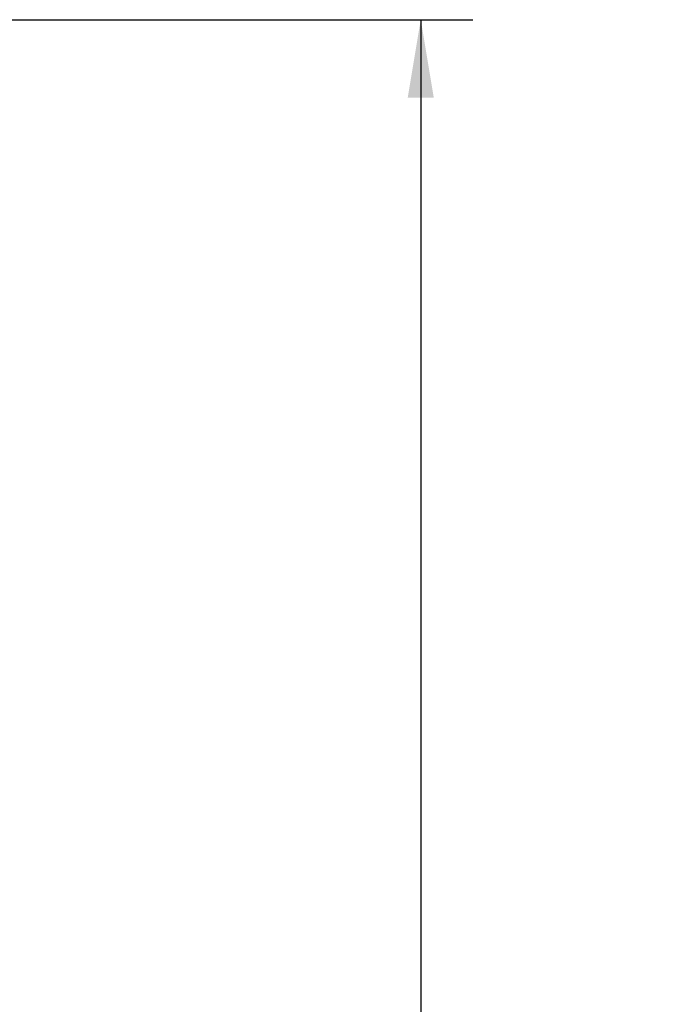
# Model space of a CAD drawing. Header units: inches. Extents: x 0 to 34, y 0 to 22.
# Tile 46 of 47: x 23.2 to 24.8, y 15.9 to 18.3. Entities that reach past the tile are written whole.
import ezdxf

# ---------------------------------------------------------------- set-up
doc = ezdxf.new("R2010")
doc.units = ezdxf.units.IN
doc.header["$LTSCALE"] = 1.87
doc.header["$MEASUREMENT"] = 0
doc.layers.get('0').update_dxf_attribs({"linetype": 'CONTINUOUS'})
doc.layers.add('DIMENSIONS', color=7, linetype='CONTINUOUS')
doc.styles.get("Standard").update_dxf_attribs({"font": 'txt', "width": 0.8})
doc.dimstyles.new('DIMSTYLE_1', dxfattribs={"dimtxt": 0.125, "dimasz": 0.1875, "dimexe": 0.18, "dimexo": 0.0625, "dimgap": 0.09, "dimtad": 0, "dimtih": 1, "dimtoh": 1, "dimdec": 3, "dimzin": 4, "dimdsep": 46, "dimtxsty": 'STANDARD', "dimblk": '_FILLED', "dimblk1": '_FILLED', "dimblk2": '_FILLED', "dimcen": 0.09, "dimadec": 0, "dimazin": 0, "dimtp": 0.01, "dimtm": 0.01, "dimtfac": 1, "dimtdec": 3, "dimtofl": 0, "dimtmove": 0, "dimatfit": 3, "dimldrblk": '_FILLED', "dimfxl": 1, "dimtolj": 1, "dimtzin": 4, "dimarcsym": 0})

# ---------------------------------------------------------------- blocks, each defined once
blk = doc.blocks.new('_FILLED')
at = {"color": 0, "linetype": 'BYBLOCK'}
blk.add_solid([(0, 0), (-1, 0.167), (-1, -0.167)], dxfattribs=at)
blk = doc.blocks.new('*D4')
at = {"layer": 'DIMENSIONS', "color": 2, "linetype": 'CONTINUOUS'}
for p, q in [((21.457, 18.2607), (24.2746, 18.2607)), ((24.1496, 18.2607), (24.1496, 15.3095)), ((24.1496, 11.7607), (24.1496, 14.6532)), ((21.4569, 11.7607), (24.2746, 11.7607))]:
    blk.add_line(p, q, dxfattribs=at)
at = {"layer": 'DIMENSIONS', "color": 2, "linetype": 'CONTINUOUS', "xscale": 0.1875, "yscale": 0.1875, "zscale": 0.1875}
for p, rotation in [((24.1496, 18.2607), 90), ((24.1496, 11.7607), 270)]:
    blk.add_blockref('_FILLED', p, dxfattribs=dict(at, rotation=rotation))
at = {"layer": 'DIMENSIONS', "color": 2, "linetype": 'CONTINUOUS', "width": 0.8}
for s, p in [('6.500', (23.4871, 15.122)), ('[', (24.1121, 15.122)), ('165.1', (24.2121, 15.122)), (']', (24.7121, 15.122)), ('PANEL MOUNT', (23.5996, 14.9032)), ('SCREW LOCATIONS', (23.3996, 14.7157))]:
    blk.add_text(s, height=0.125, dxfattribs=at).set_placement(p)

msp = doc.modelspace()

# ---------------------------------------------------------------- dimensions: what is measured, and where the dimension line sits
at = {"layer": 'DIMENSIONS', "color": 2, "linetype": 'CONTINUOUS'}
dim = msp.add_linear_dim(base=(24.1496, 11.7607), p1=(21.457, 18.2607), p2=(21.4569, 11.7607), angle=270, text='<>\\PPANEL MOUNT\\PSCREW LOCATIONS', dimstyle='DIMSTYLE_1', dxfattribs=at)
dim.commit()
dim.dimension.update_dxf_attribs({"geometry": '*D4', "text_midpoint": (24.1496, 14.9813), "dimtype": 160})

doc.saveas('drawing.dxf')
